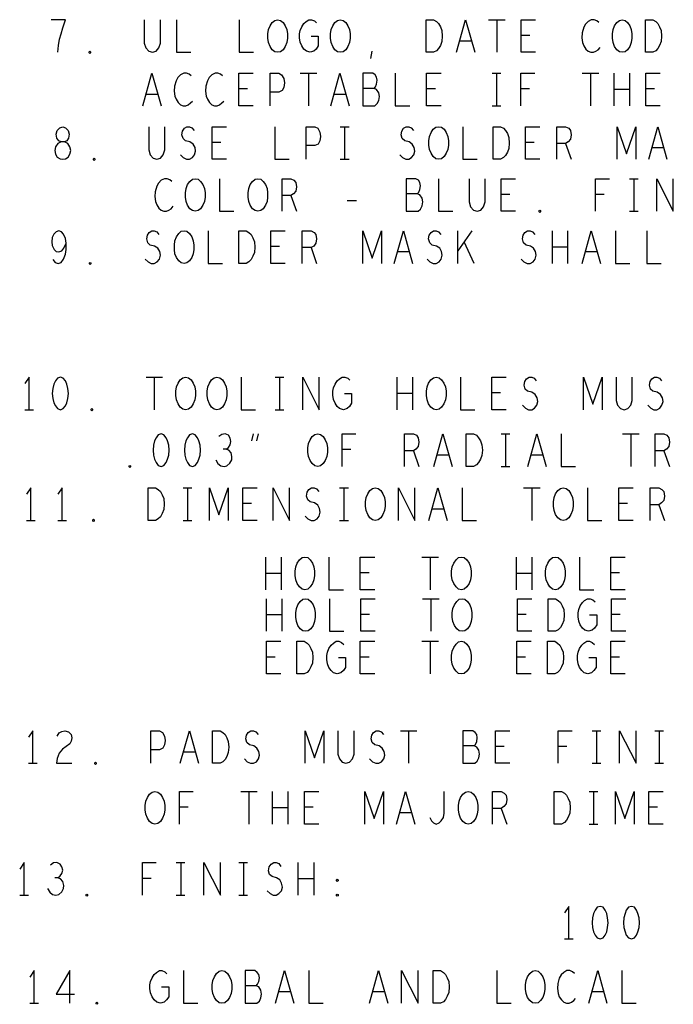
# Model space of a CAD drawing. Extents: x -3.2 to 30.8, y -10.2 to 11.8.
# Tile 19 of 33: x 14.5 to 17.5, y 2.3 to 6.8. Entities that reach past the tile are written whole.
import ezdxf

# ---------------------------------------------------------------- set-up
doc = ezdxf.new("R2010")
doc.units = 0
doc.layers.add('parallella-I_revD_fab_dwg_art', color=2, linetype='CONTINUOUS')

msp = doc.modelspace()

# ---------------------------------------------------------------- linework, layer by layer
at = {"layer": 'parallella-I_revD_fab_dwg_art'}
for p, q in [((16.665, 6.801), (16.741, 6.801)), ((16.703, 6.801), (16.703, 6.651)), ((16.586, 6.703), (16.532, 6.703)), ((16.854, 6.728), (16.814, 6.728)), ((16.124, 6.623), (16.13, 6.656)), ((15.799, 6.555), (15.875, 6.555)), ((15.837, 6.555), (15.837, 6.405)), ((16.681, 6.555), (16.721, 6.555)), ((16.701, 6.555), (16.701, 6.405)), ((17.095, 6.555), (17.171, 6.555)), ((17.133, 6.555), (17.133, 6.405)), ((17.242, 6.405), (17.242, 6.555)), ((17.312, 6.555), (17.312, 6.405)), ((15.556, 6.483), (15.516, 6.483)), ((16.42, 6.483), (16.38, 6.483)), ((16.853, 6.483), (16.813, 6.483)), ((17.312, 6.48), (17.242, 6.48)), ((17.428, 6.483), (17.388, 6.483)), ((15.144, 6.457), (15.09, 6.457)), ((16.008, 6.457), (15.954, 6.457)), ((16.681, 6.405), (16.721, 6.405)), ((15.983, 6.309), (16.023, 6.309)), ((16.003, 6.309), (16.003, 6.159)), ((15.434, 6.237), (15.394, 6.237)), ((16.874, 6.237), (16.834, 6.237)), ((17.019, 6.232), (17.044, 6.159)), ((17.47, 6.212), (17.416, 6.212)), ((15.983, 6.159), (16.023, 6.159)), ((17.312, 6.07), (17.352, 6.07)), ((17.332, 6.07), (17.332, 5.92)), ((15.756, 5.992), (15.781, 5.92)), ((16.763, 5.997), (16.723, 5.997)), ((17.196, 5.997), (17.156, 5.997)), ((16.014, 5.97), (16.058, 5.97)), ((17.312, 5.92), (17.352, 5.92)), ((16.524, 5.68), (16.524, 5.83)), ((16.588, 5.83), (16.524, 5.738)), ((16.958, 5.68), (16.958, 5.83)), ((17.028, 5.83), (17.028, 5.68)), ((15.704, 5.758), (15.664, 5.758)), ((15.849, 5.753), (15.874, 5.68)), ((16.598, 5.68), (16.553, 5.78)), ((17.028, 5.755), (16.958, 5.755)), ((16.3, 5.733), (16.246, 5.733)), ((17.164, 5.733), (17.11, 5.733)), ((15.09, 5.158), (15.166, 5.158)), ((15.128, 5.158), (15.128, 5.008)), ((15.684, 5.158), (15.724, 5.158)), ((15.704, 5.158), (15.704, 5.008)), ((16.245, 5.008), (16.245, 5.158)), ((16.315, 5.158), (16.315, 5.008)), ((16.315, 5.083), (16.245, 5.083)), ((16.719, 5.085), (16.679, 5.085)), ((14.532, 5.008), (14.572, 5.008)), ((15.684, 5.008), (15.724, 5.008)), ((15.576, 4.865), (15.584, 4.897)), ((15.606, 4.897), (15.598, 4.865)), ((16.723, 4.897), (16.763, 4.897)), ((16.743, 4.897), (16.743, 4.747)), ((17.281, 4.897), (17.357, 4.897)), ((17.319, 4.897), (17.319, 4.747)), ((16.031, 4.825), (15.991, 4.825)), ((16.319, 4.819), (16.344, 4.747)), ((16.482, 4.799), (16.428, 4.799)), ((16.914, 4.799), (16.86, 4.799)), ((17.471, 4.819), (17.496, 4.747)), ((16.723, 4.747), (16.763, 4.747)), ((15.26, 4.649), (15.3, 4.649)), ((15.28, 4.649), (15.28, 4.499)), ((15.98, 4.649), (16.02, 4.649)), ((16, 4.649), (16, 4.499)), ((16.826, 4.649), (16.902, 4.649)), ((16.864, 4.649), (16.864, 4.499)), ((15.575, 4.576), (15.535, 4.576)), ((17.303, 4.576), (17.263, 4.576)), ((16.459, 4.551), (16.405, 4.551)), ((17.448, 4.571), (17.473, 4.499)), ((14.54, 4.499), (14.58, 4.499)), ((14.684, 4.499), (14.724, 4.499)), ((15.26, 4.499), (15.3, 4.499)), ((15.98, 4.499), (16.02, 4.499)), ((15.641, 4.18), (15.641, 4.33)), ((15.711, 4.33), (15.711, 4.18)), ((16.358, 4.33), (16.434, 4.33)), ((16.396, 4.33), (16.396, 4.18)), ((16.793, 4.18), (16.793, 4.33)), ((16.863, 4.33), (16.863, 4.18)), ((16.115, 4.258), (16.075, 4.258)), ((17.267, 4.258), (17.227, 4.258)), ((15.711, 4.255), (15.641, 4.255)), ((16.863, 4.255), (16.793, 4.255)), ((15.644, 3.989), (15.644, 4.139)), ((15.714, 4.139), (15.714, 3.989)), ((16.361, 4.139), (16.437, 4.139)), ((16.399, 4.139), (16.399, 3.989)), ((15.714, 4.064), (15.644, 4.064)), ((16.118, 4.066), (16.078, 4.066)), ((16.838, 4.066), (16.798, 4.066)), ((17.27, 4.066), (17.23, 4.066)), ((16.358, 3.943), (16.434, 3.943)), ((16.396, 3.943), (16.396, 3.793)), ((15.683, 3.87), (15.643, 3.87)), ((16.115, 3.87), (16.075, 3.87)), ((16.835, 3.87), (16.795, 3.87)), ((17.267, 3.87), (17.227, 3.87)), ((16.259, 3.532), (16.335, 3.532)), ((16.297, 3.532), (16.297, 3.382)), ((17.141, 3.532), (17.181, 3.532)), ((17.161, 3.532), (17.161, 3.382)), ((17.429, 3.532), (17.469, 3.532)), ((17.449, 3.532), (17.449, 3.382)), ((16.736, 3.459), (16.696, 3.459)), ((17.025, 3.459), (16.985, 3.459)), ((15.316, 3.434), (15.262, 3.434)), ((14.549, 3.382), (14.589, 3.382)), ((17.141, 3.382), (17.181, 3.382)), ((17.429, 3.382), (17.469, 3.382)), ((15.525, 3.253), (15.601, 3.253)), ((15.563, 3.253), (15.563, 3.103)), ((15.672, 3.103), (15.672, 3.253)), ((15.742, 3.253), (15.742, 3.103)), ((17.127, 3.253), (17.167, 3.253)), ((17.147, 3.253), (17.147, 3.103)), ((15.283, 3.18), (15.243, 3.18)), ((15.742, 3.178), (15.672, 3.178)), ((15.858, 3.18), (15.818, 3.18)), ((16.723, 3.175), (16.748, 3.103)), ((17.442, 3.18), (17.402, 3.18)), ((16.31, 3.155), (16.256, 3.155)), ((17.127, 3.103), (17.167, 3.103)), ((15.229, 2.926), (15.269, 2.926)), ((15.25, 2.926), (15.25, 2.776)), ((15.517, 2.926), (15.557, 2.926)), ((15.538, 2.926), (15.538, 2.776)), ((15.79, 2.776), (15.79, 2.926)), ((15.861, 2.926), (15.861, 2.776)), ((15.114, 2.853), (15.074, 2.853)), ((15.861, 2.851), (15.79, 2.851)), ((14.509, 2.776), (14.55, 2.776)), ((15.229, 2.776), (15.269, 2.776)), ((15.517, 2.776), (15.557, 2.776)), ((17.014, 2.575), (17.053, 2.575)), ((15.754, 2.331), (15.7, 2.331)), ((16.186, 2.331), (16.132, 2.331)), ((17.194, 2.331), (17.14, 2.331)), ((14.555, 2.279), (14.595, 2.279))]:
    msp.add_line(p, q, dxfattribs=at)
for points in [[(14.684, 6.651), (14.687, 6.683), (14.692, 6.711), (14.699, 6.736), (14.707, 6.763), (14.72, 6.801), (14.654, 6.801)], [(15.082, 6.801), (15.082, 6.693), (15.089, 6.671), (15.102, 6.656), (15.119, 6.651), (15.136, 6.656), (15.149, 6.671), (15.156, 6.693), (15.156, 6.801)], [(15.23, 6.801), (15.23, 6.651), (15.296, 6.651)], [(15.518, 6.801), (15.518, 6.651), (15.584, 6.651)], [(15.849, 6.726), (15.882, 6.726), (15.882, 6.681), (15.872, 6.666), (15.861, 6.656), (15.844, 6.651), (15.827, 6.656), (15.816, 6.666), (15.806, 6.681), (15.799, 6.698), (15.796, 6.718), (15.796, 6.736), (15.799, 6.751), (15.806, 6.768), (15.816, 6.783), (15.826, 6.793), (15.839, 6.801), (15.851, 6.801), (15.864, 6.796), (15.874, 6.786)], [(16.517, 6.651), (16.559, 6.801), (16.601, 6.651)], [(16.88, 6.651), (16.814, 6.651), (16.814, 6.801), (16.88, 6.801)], [(17.172, 6.788), (17.162, 6.796), (17.15, 6.801), (17.137, 6.801), (17.122, 6.793), (17.11, 6.781), (17.102, 6.766), (17.095, 6.741), (17.093, 6.718), (17.097, 6.696), (17.102, 6.681), (17.112, 6.666), (17.123, 6.656), (17.135, 6.651), (17.147, 6.651), (17.158, 6.656), (17.168, 6.663), (17.177, 6.673)], [(15.075, 6.405), (15.117, 6.555), (15.159, 6.405)], [(15.298, 6.543), (15.288, 6.55), (15.276, 6.555), (15.263, 6.555), (15.248, 6.548), (15.236, 6.535), (15.228, 6.52), (15.221, 6.495), (15.219, 6.472), (15.223, 6.45), (15.228, 6.435), (15.238, 6.42), (15.249, 6.41), (15.261, 6.405), (15.273, 6.405), (15.284, 6.41), (15.294, 6.418), (15.303, 6.427)], [(15.442, 6.543), (15.432, 6.55), (15.42, 6.555), (15.407, 6.555), (15.392, 6.548), (15.38, 6.535), (15.372, 6.52), (15.365, 6.495), (15.363, 6.472), (15.367, 6.45), (15.372, 6.435), (15.382, 6.42), (15.393, 6.41), (15.405, 6.405), (15.417, 6.405), (15.428, 6.41), (15.438, 6.418), (15.447, 6.427)], [(15.582, 6.405), (15.516, 6.405), (15.516, 6.555), (15.582, 6.555)], [(15.66, 6.405), (15.66, 6.555), (15.7, 6.555), (15.713, 6.548), (15.723, 6.53), (15.726, 6.51), (15.723, 6.49), (15.715, 6.475), (15.7, 6.468), (15.66, 6.468)], [(15.939, 6.405), (15.981, 6.555), (16.023, 6.405)], [(16.138, 6.485), (16.145, 6.492), (16.15, 6.505), (16.153, 6.523), (16.15, 6.537), (16.143, 6.548), (16.132, 6.555), (16.087, 6.555), (16.087, 6.405), (16.142, 6.405), (16.153, 6.415), (16.16, 6.43), (16.163, 6.448), (16.16, 6.465), (16.15, 6.48), (16.138, 6.485), (16.087, 6.485)], [(16.236, 6.555), (16.236, 6.405), (16.302, 6.405)], [(16.446, 6.405), (16.38, 6.405), (16.38, 6.555), (16.446, 6.555)], [(16.813, 6.405), (16.813, 6.555), (16.877, 6.555)], [(17.454, 6.405), (17.388, 6.405), (17.388, 6.555), (17.454, 6.555)], [(15.102, 6.309), (15.102, 6.202), (15.109, 6.179), (15.122, 6.164), (15.139, 6.159), (15.156, 6.164), (15.169, 6.179), (15.176, 6.202), (15.176, 6.309)], [(15.248, 6.179), (15.261, 6.167), (15.276, 6.159), (15.29, 6.159), (15.303, 6.167), (15.313, 6.179), (15.318, 6.197), (15.315, 6.214), (15.306, 6.229), (15.291, 6.239), (15.271, 6.244), (15.26, 6.254), (15.255, 6.272), (15.258, 6.289), (15.266, 6.302), (15.278, 6.309), (15.29, 6.309), (15.301, 6.304), (15.311, 6.292)], [(15.46, 6.159), (15.394, 6.159), (15.394, 6.309), (15.46, 6.309)], [(15.682, 6.309), (15.682, 6.159), (15.748, 6.159)], [(15.826, 6.159), (15.826, 6.309), (15.866, 6.309), (15.879, 6.302), (15.889, 6.284), (15.892, 6.264), (15.889, 6.244), (15.881, 6.229), (15.866, 6.222), (15.826, 6.222)], [(16.256, 6.179), (16.269, 6.167), (16.284, 6.159), (16.298, 6.159), (16.311, 6.167), (16.321, 6.179), (16.326, 6.197), (16.323, 6.214), (16.314, 6.229), (16.299, 6.239), (16.279, 6.244), (16.268, 6.254), (16.263, 6.272), (16.266, 6.289), (16.274, 6.302), (16.286, 6.309), (16.298, 6.309), (16.309, 6.304), (16.319, 6.292)], [(16.546, 6.309), (16.546, 6.159), (16.612, 6.159)], [(16.9, 6.159), (16.834, 6.159), (16.834, 6.309), (16.9, 6.309)], [(16.978, 6.159), (16.978, 6.309), (17.019, 6.309), (17.033, 6.302), (17.041, 6.292), (17.044, 6.272), (17.041, 6.252), (17.031, 6.239), (17.019, 6.232), (16.978, 6.232)], [(17.256, 6.159), (17.256, 6.309), (17.299, 6.184), (17.342, 6.309), (17.342, 6.159)], [(17.401, 6.159), (17.443, 6.309), (17.485, 6.159)], [(15.209, 6.057), (15.199, 6.065), (15.187, 6.07), (15.174, 6.07), (15.159, 6.063), (15.147, 6.05), (15.139, 6.035), (15.132, 6.01), (15.13, 5.988), (15.134, 5.965), (15.139, 5.95), (15.149, 5.935), (15.16, 5.925), (15.172, 5.92), (15.184, 5.92), (15.195, 5.925), (15.205, 5.932), (15.214, 5.943)], [(15.427, 6.07), (15.427, 5.92), (15.493, 5.92)], [(15.715, 5.92), (15.715, 6.07), (15.756, 6.07), (15.77, 6.063), (15.778, 6.052), (15.781, 6.032), (15.778, 6.012), (15.768, 6), (15.756, 5.992), (15.715, 5.992)], [(16.337, 6), (16.344, 6.008), (16.349, 6.02), (16.352, 6.037), (16.349, 6.052), (16.342, 6.063), (16.331, 6.07), (16.286, 6.07), (16.286, 5.92), (16.341, 5.92), (16.352, 5.93), (16.359, 5.945), (16.362, 5.963), (16.359, 5.98), (16.349, 5.995), (16.337, 6), (16.286, 6)], [(16.435, 6.07), (16.435, 5.92), (16.501, 5.92)], [(16.575, 6.07), (16.575, 5.963), (16.582, 5.94), (16.595, 5.925), (16.612, 5.92), (16.629, 5.925), (16.642, 5.94), (16.649, 5.963), (16.649, 6.07)], [(16.789, 5.92), (16.723, 5.92), (16.723, 6.07), (16.789, 6.07)], [(17.156, 5.92), (17.156, 6.07), (17.22, 6.07)], [(17.438, 5.92), (17.438, 6.07), (17.514, 5.92), (17.514, 6.07)], [(14.661, 5.698), (14.672, 5.685), (14.686, 5.68), (14.699, 5.685), (14.711, 5.7), (14.719, 5.723), (14.722, 5.745), (14.722, 5.773), (14.719, 5.795), (14.711, 5.815), (14.701, 5.825), (14.689, 5.83), (14.676, 5.825), (14.666, 5.815), (14.659, 5.8), (14.656, 5.78), (14.659, 5.763), (14.667, 5.745), (14.677, 5.735), (14.689, 5.733), (14.702, 5.738), (14.712, 5.75), (14.722, 5.773)], [(15.086, 5.7), (15.099, 5.688), (15.114, 5.68), (15.128, 5.68), (15.141, 5.688), (15.151, 5.7), (15.156, 5.718), (15.153, 5.735), (15.144, 5.75), (15.129, 5.76), (15.109, 5.765), (15.098, 5.775), (15.093, 5.793), (15.096, 5.81), (15.104, 5.823), (15.116, 5.83), (15.128, 5.83), (15.139, 5.825), (15.149, 5.813)], [(15.376, 5.83), (15.376, 5.68), (15.442, 5.68)], [(15.73, 5.68), (15.664, 5.68), (15.664, 5.83), (15.73, 5.83)], [(15.808, 5.68), (15.808, 5.83), (15.849, 5.83), (15.863, 5.823), (15.871, 5.813), (15.874, 5.793), (15.871, 5.773), (15.861, 5.76), (15.849, 5.753), (15.808, 5.753)], [(16.086, 5.68), (16.086, 5.83), (16.129, 5.705), (16.172, 5.83), (16.172, 5.68)], [(16.231, 5.68), (16.273, 5.83), (16.315, 5.68)], [(16.382, 5.7), (16.395, 5.688), (16.41, 5.68), (16.424, 5.68), (16.437, 5.688), (16.447, 5.7), (16.452, 5.718), (16.449, 5.735), (16.44, 5.75), (16.425, 5.76), (16.405, 5.765), (16.394, 5.775), (16.389, 5.793), (16.392, 5.81), (16.4, 5.823), (16.412, 5.83), (16.424, 5.83), (16.435, 5.825), (16.445, 5.813)], [(16.814, 5.7), (16.827, 5.688), (16.842, 5.68), (16.856, 5.68), (16.869, 5.688), (16.879, 5.7), (16.884, 5.718), (16.881, 5.735), (16.872, 5.75), (16.857, 5.76), (16.837, 5.765), (16.826, 5.775), (16.821, 5.793), (16.824, 5.81), (16.832, 5.823), (16.844, 5.83), (16.856, 5.83), (16.867, 5.825), (16.877, 5.813)], [(17.095, 5.68), (17.137, 5.83), (17.179, 5.68)], [(17.248, 5.83), (17.248, 5.68), (17.314, 5.68)], [(17.392, 5.83), (17.392, 5.68), (17.458, 5.68)], [(14.552, 5.008), (14.552, 5.158), (14.532, 5.128)], [(15.527, 5.158), (15.527, 5.008), (15.593, 5.008)], [(15.81, 5.008), (15.81, 5.158), (15.886, 5.008), (15.886, 5.158)], [(16.002, 5.083), (16.035, 5.083), (16.035, 5.038), (16.025, 5.023), (16.014, 5.013), (15.997, 5.008), (15.98, 5.013), (15.969, 5.023), (15.959, 5.038), (15.952, 5.055), (15.949, 5.075), (15.949, 5.093), (15.952, 5.108), (15.959, 5.125), (15.969, 5.14), (15.979, 5.15), (15.992, 5.158), (16.004, 5.158), (16.017, 5.153), (16.027, 5.143)], [(16.535, 5.158), (16.535, 5.008), (16.601, 5.008)], [(16.745, 5.008), (16.679, 5.008), (16.679, 5.158), (16.745, 5.158)], [(16.821, 5.028), (16.834, 5.015), (16.849, 5.008), (16.863, 5.008), (16.876, 5.015), (16.886, 5.028), (16.891, 5.045), (16.888, 5.063), (16.879, 5.078), (16.864, 5.088), (16.844, 5.093), (16.833, 5.103), (16.828, 5.12), (16.831, 5.138), (16.839, 5.15), (16.851, 5.158), (16.863, 5.158), (16.874, 5.153), (16.884, 5.14)], [(17.101, 5.008), (17.101, 5.158), (17.144, 5.033), (17.187, 5.158), (17.187, 5.008)], [(17.251, 5.158), (17.251, 5.05), (17.258, 5.028), (17.271, 5.013), (17.288, 5.008), (17.305, 5.013), (17.318, 5.028), (17.325, 5.05), (17.325, 5.158)], [(17.397, 5.028), (17.41, 5.015), (17.425, 5.008), (17.439, 5.008), (17.452, 5.015), (17.462, 5.028), (17.467, 5.045), (17.464, 5.063), (17.455, 5.078), (17.44, 5.088), (17.42, 5.093), (17.409, 5.103), (17.404, 5.12), (17.407, 5.138), (17.415, 5.15), (17.427, 5.158), (17.439, 5.158), (17.45, 5.153), (17.46, 5.14)], [(15.459, 4.827), (15.469, 4.834), (15.477, 4.847), (15.48, 4.862), (15.477, 4.877), (15.469, 4.89), (15.454, 4.897), (15.439, 4.894), (15.424, 4.885)], [(15.991, 4.747), (15.991, 4.897), (16.055, 4.897)], [(16.278, 4.747), (16.278, 4.897), (16.319, 4.897), (16.333, 4.89), (16.341, 4.879), (16.344, 4.859), (16.341, 4.839), (16.331, 4.827), (16.319, 4.819), (16.278, 4.819)], [(16.413, 4.747), (16.455, 4.897), (16.497, 4.747)], [(16.845, 4.747), (16.887, 4.897), (16.929, 4.747)], [(16.998, 4.897), (16.998, 4.747), (17.064, 4.747)], [(17.43, 4.747), (17.43, 4.897), (17.471, 4.897), (17.485, 4.89), (17.493, 4.879), (17.496, 4.859), (17.493, 4.839), (17.483, 4.827), (17.471, 4.819), (17.43, 4.819)], [(15.41, 4.777), (15.42, 4.76), (15.434, 4.749), (15.449, 4.747), (15.462, 4.749), (15.475, 4.762), (15.484, 4.777), (15.485, 4.792), (15.482, 4.81), (15.47, 4.822), (15.459, 4.827), (15.444, 4.827)], [(14.56, 4.499), (14.56, 4.649), (14.54, 4.619)], [(14.704, 4.499), (14.704, 4.649), (14.684, 4.619)], [(15.381, 4.499), (15.381, 4.649), (15.424, 4.524), (15.467, 4.649), (15.467, 4.499)], [(15.601, 4.499), (15.535, 4.499), (15.535, 4.649), (15.601, 4.649)], [(15.674, 4.499), (15.674, 4.649), (15.75, 4.499), (15.75, 4.649)], [(15.821, 4.519), (15.834, 4.506), (15.849, 4.499), (15.863, 4.499), (15.876, 4.506), (15.886, 4.519), (15.891, 4.536), (15.888, 4.554), (15.879, 4.569), (15.864, 4.579), (15.844, 4.584), (15.833, 4.594), (15.828, 4.611), (15.831, 4.629), (15.839, 4.641), (15.851, 4.649), (15.863, 4.649), (15.874, 4.644), (15.884, 4.631)], [(16.25, 4.499), (16.25, 4.649), (16.326, 4.499), (16.326, 4.649)], [(16.39, 4.499), (16.432, 4.649), (16.474, 4.499)], [(16.543, 4.649), (16.543, 4.499), (16.609, 4.499)], [(17.119, 4.649), (17.119, 4.499), (17.185, 4.499)], [(17.329, 4.499), (17.263, 4.499), (17.263, 4.649), (17.329, 4.649)], [(17.407, 4.499), (17.407, 4.649), (17.448, 4.649), (17.462, 4.641), (17.47, 4.631), (17.473, 4.611), (17.47, 4.591), (17.46, 4.579), (17.448, 4.571), (17.407, 4.571)], [(15.931, 4.33), (15.931, 4.18), (15.997, 4.18)], [(16.141, 4.18), (16.075, 4.18), (16.075, 4.33), (16.141, 4.33)], [(17.083, 4.33), (17.083, 4.18), (17.149, 4.18)], [(17.293, 4.18), (17.227, 4.18), (17.227, 4.33), (17.293, 4.33)], [(15.934, 4.139), (15.934, 3.989), (16, 3.989)], [(16.144, 3.989), (16.078, 3.989), (16.078, 4.139), (16.144, 4.139)], [(16.864, 3.989), (16.798, 3.989), (16.798, 4.139), (16.864, 4.139)], [(17.129, 4.064), (17.162, 4.064), (17.162, 4.019), (17.152, 4.004), (17.141, 3.994), (17.124, 3.989), (17.107, 3.994), (17.096, 4.004), (17.086, 4.019), (17.079, 4.036), (17.076, 4.056), (17.076, 4.074), (17.079, 4.089), (17.086, 4.106), (17.096, 4.121), (17.106, 4.131), (17.119, 4.139), (17.131, 4.139), (17.144, 4.134), (17.154, 4.124)], [(17.296, 3.989), (17.23, 3.989), (17.23, 4.139), (17.296, 4.139)], [(15.709, 3.793), (15.643, 3.793), (15.643, 3.943), (15.709, 3.943)], [(15.974, 3.868), (16.007, 3.868), (16.007, 3.823), (15.997, 3.808), (15.986, 3.798), (15.969, 3.793), (15.952, 3.798), (15.941, 3.808), (15.931, 3.823), (15.924, 3.84), (15.921, 3.86), (15.921, 3.878), (15.924, 3.893), (15.931, 3.91), (15.941, 3.925), (15.951, 3.935), (15.964, 3.943), (15.976, 3.943), (15.989, 3.938), (15.999, 3.928)], [(16.141, 3.793), (16.075, 3.793), (16.075, 3.943), (16.141, 3.943)], [(16.861, 3.793), (16.795, 3.793), (16.795, 3.943), (16.861, 3.943)], [(17.126, 3.868), (17.159, 3.868), (17.159, 3.823), (17.149, 3.808), (17.138, 3.798), (17.121, 3.793), (17.104, 3.798), (17.093, 3.808), (17.083, 3.823), (17.076, 3.84), (17.073, 3.86), (17.073, 3.878), (17.076, 3.893), (17.083, 3.91), (17.093, 3.925), (17.103, 3.935), (17.116, 3.943), (17.128, 3.943), (17.141, 3.938), (17.151, 3.928)], [(17.293, 3.793), (17.227, 3.793), (17.227, 3.943), (17.293, 3.943)], [(14.569, 3.382), (14.569, 3.532), (14.549, 3.502)], [(14.681, 3.507), (14.691, 3.522), (14.703, 3.529), (14.716, 3.532), (14.733, 3.527), (14.745, 3.514), (14.748, 3.499), (14.746, 3.484), (14.74, 3.472), (14.706, 3.447), (14.691, 3.429), (14.681, 3.404), (14.678, 3.382), (14.748, 3.382)], [(15.112, 3.382), (15.112, 3.532), (15.152, 3.532), (15.165, 3.524), (15.175, 3.507), (15.178, 3.487), (15.175, 3.467), (15.167, 3.452), (15.152, 3.444), (15.112, 3.444)], [(15.247, 3.382), (15.289, 3.532), (15.331, 3.382)], [(15.542, 3.402), (15.555, 3.389), (15.57, 3.382), (15.584, 3.382), (15.597, 3.389), (15.607, 3.402), (15.612, 3.419), (15.609, 3.437), (15.6, 3.452), (15.585, 3.462), (15.565, 3.467), (15.554, 3.477), (15.549, 3.494), (15.552, 3.512), (15.56, 3.524), (15.572, 3.532), (15.584, 3.532), (15.595, 3.527), (15.605, 3.514)], [(15.822, 3.382), (15.822, 3.532), (15.865, 3.407), (15.908, 3.532), (15.908, 3.382)], [(15.972, 3.532), (15.972, 3.424), (15.979, 3.402), (15.992, 3.387), (16.009, 3.382), (16.026, 3.387), (16.039, 3.402), (16.046, 3.424), (16.046, 3.532)], [(16.118, 3.402), (16.131, 3.389), (16.146, 3.382), (16.16, 3.382), (16.173, 3.389), (16.183, 3.402), (16.188, 3.419), (16.185, 3.437), (16.176, 3.452), (16.161, 3.462), (16.141, 3.467), (16.13, 3.477), (16.125, 3.494), (16.128, 3.512), (16.136, 3.524), (16.148, 3.532), (16.16, 3.532), (16.171, 3.527), (16.181, 3.514)], [(16.598, 3.462), (16.605, 3.469), (16.61, 3.482), (16.613, 3.499), (16.61, 3.514), (16.603, 3.524), (16.592, 3.532), (16.547, 3.532), (16.547, 3.382), (16.602, 3.382), (16.613, 3.392), (16.62, 3.407), (16.623, 3.424), (16.62, 3.442), (16.61, 3.457), (16.598, 3.462), (16.547, 3.462)], [(16.762, 3.382), (16.696, 3.382), (16.696, 3.532), (16.762, 3.532)], [(16.985, 3.382), (16.985, 3.532), (17.049, 3.532)], [(17.267, 3.382), (17.267, 3.532), (17.343, 3.382), (17.343, 3.532)], [(15.243, 3.103), (15.243, 3.253), (15.307, 3.253)], [(15.884, 3.103), (15.818, 3.103), (15.818, 3.253), (15.884, 3.253)], [(16.096, 3.103), (16.096, 3.253), (16.139, 3.128), (16.182, 3.253), (16.182, 3.103)], [(16.241, 3.103), (16.283, 3.253), (16.325, 3.103)], [(16.394, 3.133), (16.402, 3.118), (16.412, 3.108), (16.424, 3.103), (16.437, 3.108), (16.447, 3.118), (16.457, 3.133), (16.46, 3.153), (16.46, 3.253)], [(16.682, 3.103), (16.682, 3.253), (16.723, 3.253), (16.737, 3.245), (16.745, 3.235), (16.748, 3.215), (16.745, 3.195), (16.735, 3.183), (16.723, 3.175), (16.682, 3.175)], [(17.248, 3.103), (17.248, 3.253), (17.291, 3.128), (17.334, 3.253), (17.334, 3.103)], [(17.468, 3.103), (17.402, 3.103), (17.402, 3.253), (17.468, 3.253)], [(14.53, 2.776), (14.53, 2.926), (14.509, 2.896)], [(14.685, 2.856), (14.695, 2.864), (14.703, 2.876), (14.707, 2.891), (14.703, 2.906), (14.695, 2.918), (14.68, 2.926), (14.665, 2.924), (14.65, 2.914)], [(15.074, 2.776), (15.074, 2.926), (15.137, 2.926)], [(15.355, 2.776), (15.355, 2.926), (15.432, 2.776), (15.432, 2.926)], [(15.646, 2.796), (15.66, 2.783), (15.675, 2.776), (15.688, 2.776), (15.701, 2.783), (15.712, 2.796), (15.717, 2.813), (15.713, 2.831), (15.705, 2.846), (15.69, 2.856), (15.67, 2.861), (15.658, 2.871), (15.653, 2.888), (15.656, 2.906), (15.665, 2.918), (15.677, 2.926), (15.688, 2.926), (15.7, 2.921), (15.71, 2.908)], [(14.637, 2.806), (14.647, 2.789), (14.66, 2.779), (14.675, 2.776), (14.689, 2.779), (14.702, 2.791), (14.71, 2.806), (14.712, 2.821), (14.708, 2.839), (14.697, 2.851), (14.685, 2.856), (14.67, 2.856)], [(17.034, 2.575), (17.034, 2.724), (17.014, 2.694)], [(14.575, 2.279), (14.575, 2.429), (14.555, 2.399)], [(14.739, 2.279), (14.739, 2.429), (14.677, 2.321), (14.761, 2.321)], [(15.161, 2.354), (15.194, 2.354), (15.194, 2.309), (15.184, 2.294), (15.173, 2.284), (15.156, 2.279), (15.139, 2.284), (15.128, 2.294), (15.118, 2.309), (15.111, 2.326), (15.108, 2.346), (15.108, 2.364), (15.111, 2.379), (15.118, 2.396), (15.128, 2.411), (15.138, 2.421), (15.151, 2.429), (15.163, 2.429), (15.176, 2.424), (15.186, 2.414)], [(15.262, 2.429), (15.262, 2.279), (15.328, 2.279)], [(15.596, 2.359), (15.603, 2.366), (15.608, 2.379), (15.611, 2.396), (15.608, 2.411), (15.601, 2.421), (15.59, 2.429), (15.545, 2.429), (15.545, 2.279), (15.6, 2.279), (15.611, 2.289), (15.618, 2.304), (15.621, 2.321), (15.618, 2.339), (15.608, 2.354), (15.596, 2.359), (15.545, 2.359)], [(15.685, 2.279), (15.727, 2.429), (15.769, 2.279)], [(15.838, 2.429), (15.838, 2.279), (15.904, 2.279)], [(16.117, 2.279), (16.159, 2.429), (16.201, 2.279)], [(16.265, 2.279), (16.265, 2.429), (16.341, 2.279), (16.341, 2.429)], [(16.702, 2.429), (16.702, 2.279), (16.768, 2.279)], [(17.06, 2.416), (17.05, 2.424), (17.038, 2.429), (17.025, 2.429), (17.01, 2.421), (16.998, 2.409), (16.99, 2.394), (16.983, 2.369), (16.981, 2.346), (16.985, 2.324), (16.99, 2.309), (17, 2.294), (17.011, 2.284), (17.023, 2.279), (17.035, 2.279), (17.046, 2.284), (17.056, 2.291), (17.065, 2.301)], [(17.125, 2.279), (17.167, 2.429), (17.209, 2.279)], [(17.278, 2.429), (17.278, 2.279), (17.344, 2.279)]]:
    msp.add_lwpolyline(points, dxfattribs=at)
for points in [[(15.695, 6.651), (15.682, 6.653), (15.67, 6.663), (15.66, 6.678), (15.653, 6.696), (15.65, 6.716), (15.65, 6.736), (15.653, 6.756), (15.66, 6.773), (15.67, 6.788), (15.682, 6.798), (15.695, 6.801), (15.708, 6.798), (15.72, 6.788), (15.73, 6.773), (15.737, 6.756), (15.74, 6.736), (15.74, 6.716), (15.737, 6.696), (15.73, 6.678), (15.72, 6.663), (15.708, 6.653)], [(15.983, 6.651), (15.97, 6.653), (15.958, 6.663), (15.948, 6.678), (15.941, 6.696), (15.938, 6.716), (15.938, 6.736), (15.941, 6.756), (15.948, 6.773), (15.958, 6.788), (15.97, 6.798), (15.983, 6.801), (15.996, 6.798), (16.008, 6.788), (16.018, 6.773), (16.025, 6.756), (16.028, 6.736), (16.028, 6.716), (16.025, 6.696), (16.018, 6.678), (16.008, 6.663), (15.996, 6.653)], [(16.378, 6.651), (16.378, 6.801), (16.412, 6.801), (16.425, 6.793), (16.435, 6.783), (16.443, 6.768), (16.45, 6.751), (16.452, 6.726), (16.45, 6.701), (16.443, 6.683), (16.435, 6.668), (16.425, 6.658), (16.412, 6.651)], [(17.279, 6.651), (17.266, 6.653), (17.254, 6.663), (17.244, 6.678), (17.237, 6.696), (17.234, 6.716), (17.234, 6.736), (17.237, 6.756), (17.244, 6.773), (17.254, 6.788), (17.266, 6.798), (17.279, 6.801), (17.292, 6.798), (17.304, 6.788), (17.314, 6.773), (17.321, 6.756), (17.324, 6.736), (17.324, 6.716), (17.321, 6.696), (17.314, 6.678), (17.304, 6.663), (17.292, 6.653)], [(17.386, 6.651), (17.386, 6.801), (17.42, 6.801), (17.433, 6.793), (17.443, 6.783), (17.451, 6.768), (17.458, 6.751), (17.46, 6.726), (17.458, 6.701), (17.451, 6.683), (17.443, 6.668), (17.433, 6.658), (17.42, 6.651)], [(14.831, 6.646), (14.828, 6.648), (14.828, 6.653), (14.831, 6.656), (14.834, 6.653), (14.834, 6.648)], [(14.707, 6.159), (14.719, 6.162), (14.732, 6.169), (14.74, 6.182), (14.744, 6.199), (14.74, 6.217), (14.73, 6.232), (14.715, 6.239), (14.699, 6.239), (14.689, 6.244), (14.68, 6.257), (14.677, 6.274), (14.682, 6.292), (14.694, 6.304), (14.707, 6.309), (14.72, 6.304), (14.732, 6.292), (14.737, 6.274), (14.734, 6.257), (14.725, 6.244), (14.715, 6.239), (14.699, 6.239), (14.684, 6.232), (14.674, 6.217), (14.67, 6.199), (14.674, 6.182), (14.682, 6.169), (14.695, 6.162)], [(16.435, 6.159), (16.422, 6.162), (16.41, 6.172), (16.4, 6.187), (16.393, 6.204), (16.39, 6.224), (16.39, 6.244), (16.393, 6.264), (16.4, 6.282), (16.41, 6.297), (16.422, 6.307), (16.435, 6.309), (16.448, 6.307), (16.46, 6.297), (16.47, 6.282), (16.477, 6.264), (16.48, 6.244), (16.48, 6.224), (16.477, 6.204), (16.47, 6.187), (16.46, 6.172), (16.448, 6.162)], [(16.686, 6.159), (16.686, 6.309), (16.72, 6.309), (16.733, 6.302), (16.743, 6.292), (16.751, 6.277), (16.758, 6.259), (16.76, 6.234), (16.758, 6.209), (16.751, 6.192), (16.743, 6.177), (16.733, 6.167), (16.72, 6.159)], [(14.851, 6.154), (14.848, 6.157), (14.848, 6.162), (14.851, 6.164), (14.854, 6.162), (14.854, 6.157)], [(15.316, 5.92), (15.303, 5.923), (15.291, 5.932), (15.281, 5.948), (15.274, 5.965), (15.271, 5.985), (15.271, 6.005), (15.274, 6.025), (15.281, 6.043), (15.291, 6.057), (15.303, 6.068), (15.316, 6.07), (15.329, 6.068), (15.341, 6.057), (15.351, 6.043), (15.358, 6.025), (15.361, 6.005), (15.361, 5.985), (15.358, 5.965), (15.351, 5.948), (15.341, 5.932), (15.329, 5.923)], [(15.604, 5.92), (15.591, 5.923), (15.579, 5.932), (15.569, 5.948), (15.562, 5.965), (15.559, 5.985), (15.559, 6.005), (15.562, 6.025), (15.569, 6.043), (15.579, 6.057), (15.591, 6.068), (15.604, 6.07), (15.617, 6.068), (15.629, 6.057), (15.639, 6.043), (15.646, 6.025), (15.649, 6.005), (15.649, 5.985), (15.646, 5.965), (15.639, 5.948), (15.629, 5.932), (15.617, 5.923)], [(16.9, 5.915), (16.897, 5.918), (16.897, 5.923), (16.9, 5.925), (16.903, 5.923), (16.903, 5.918)], [(15.265, 5.68), (15.252, 5.683), (15.24, 5.693), (15.23, 5.708), (15.223, 5.725), (15.22, 5.745), (15.22, 5.765), (15.223, 5.785), (15.23, 5.803), (15.24, 5.818), (15.252, 5.828), (15.265, 5.83), (15.278, 5.828), (15.29, 5.818), (15.3, 5.803), (15.307, 5.785), (15.31, 5.765), (15.31, 5.745), (15.307, 5.725), (15.3, 5.708), (15.29, 5.693), (15.278, 5.683)], [(15.516, 5.68), (15.516, 5.83), (15.55, 5.83), (15.563, 5.823), (15.573, 5.813), (15.581, 5.798), (15.588, 5.78), (15.59, 5.755), (15.588, 5.73), (15.581, 5.713), (15.573, 5.698), (15.563, 5.688), (15.55, 5.68)], [(14.833, 5.675), (14.83, 5.678), (14.83, 5.683), (14.833, 5.685), (14.836, 5.683), (14.836, 5.678)], [(14.696, 5.158), (14.683, 5.153), (14.673, 5.14), (14.666, 5.125), (14.661, 5.105), (14.659, 5.083), (14.661, 5.06), (14.666, 5.04), (14.673, 5.025), (14.683, 5.013), (14.696, 5.008), (14.709, 5.013), (14.719, 5.025), (14.726, 5.04), (14.731, 5.06), (14.733, 5.083), (14.731, 5.105), (14.726, 5.125), (14.719, 5.14), (14.709, 5.153)], [(15.272, 5.008), (15.259, 5.01), (15.247, 5.02), (15.237, 5.035), (15.23, 5.053), (15.227, 5.073), (15.227, 5.093), (15.23, 5.113), (15.237, 5.13), (15.247, 5.145), (15.259, 5.155), (15.272, 5.158), (15.285, 5.155), (15.297, 5.145), (15.307, 5.13), (15.314, 5.113), (15.317, 5.093), (15.317, 5.073), (15.314, 5.053), (15.307, 5.035), (15.297, 5.02), (15.285, 5.01)], [(15.416, 5.008), (15.403, 5.01), (15.391, 5.02), (15.381, 5.035), (15.374, 5.053), (15.371, 5.073), (15.371, 5.093), (15.374, 5.113), (15.381, 5.13), (15.391, 5.145), (15.403, 5.155), (15.416, 5.158), (15.429, 5.155), (15.441, 5.145), (15.451, 5.13), (15.458, 5.113), (15.461, 5.093), (15.461, 5.073), (15.458, 5.053), (15.451, 5.035), (15.441, 5.02), (15.429, 5.01)], [(16.424, 5.008), (16.411, 5.01), (16.399, 5.02), (16.389, 5.035), (16.382, 5.053), (16.379, 5.073), (16.379, 5.093), (16.382, 5.113), (16.389, 5.13), (16.399, 5.145), (16.411, 5.155), (16.424, 5.158), (16.437, 5.155), (16.449, 5.145), (16.459, 5.13), (16.466, 5.113), (16.469, 5.093), (16.469, 5.073), (16.466, 5.053), (16.459, 5.035), (16.449, 5.02), (16.437, 5.01)], [(14.84, 5.003), (14.837, 5.005), (14.837, 5.01), (14.84, 5.013), (14.843, 5.01), (14.843, 5.005)], [(15.159, 4.897), (15.146, 4.892), (15.136, 4.879), (15.129, 4.865), (15.124, 4.845), (15.122, 4.822), (15.124, 4.799), (15.129, 4.78), (15.136, 4.765), (15.146, 4.752), (15.159, 4.747), (15.172, 4.752), (15.182, 4.765), (15.189, 4.78), (15.194, 4.799), (15.196, 4.822), (15.194, 4.845), (15.189, 4.865), (15.182, 4.879), (15.172, 4.892)], [(15.303, 4.897), (15.29, 4.892), (15.28, 4.879), (15.273, 4.865), (15.268, 4.845), (15.266, 4.822), (15.268, 4.799), (15.273, 4.78), (15.28, 4.765), (15.29, 4.752), (15.303, 4.747), (15.316, 4.752), (15.326, 4.765), (15.333, 4.78), (15.338, 4.799), (15.34, 4.822), (15.338, 4.845), (15.333, 4.865), (15.326, 4.879), (15.316, 4.892)], [(15.879, 4.747), (15.866, 4.749), (15.854, 4.76), (15.844, 4.774), (15.837, 4.792), (15.834, 4.812), (15.834, 4.832), (15.837, 4.852), (15.844, 4.87), (15.854, 4.885), (15.866, 4.894), (15.879, 4.897), (15.892, 4.894), (15.904, 4.885), (15.914, 4.87), (15.921, 4.852), (15.924, 4.832), (15.924, 4.812), (15.921, 4.792), (15.914, 4.774), (15.904, 4.76), (15.892, 4.749)], [(16.562, 4.747), (16.562, 4.897), (16.596, 4.897), (16.609, 4.89), (16.619, 4.879), (16.627, 4.865), (16.634, 4.847), (16.636, 4.822), (16.634, 4.797), (16.627, 4.78), (16.619, 4.765), (16.609, 4.754), (16.596, 4.747)], [(15.015, 4.742), (15.012, 4.745), (15.012, 4.749), (15.015, 4.752), (15.018, 4.749), (15.018, 4.745)], [(15.099, 4.499), (15.099, 4.649), (15.133, 4.649), (15.146, 4.641), (15.156, 4.631), (15.164, 4.616), (15.171, 4.599), (15.173, 4.574), (15.171, 4.549), (15.164, 4.531), (15.156, 4.516), (15.146, 4.506), (15.133, 4.499)], [(16.144, 4.499), (16.131, 4.501), (16.119, 4.511), (16.109, 4.526), (16.102, 4.544), (16.099, 4.564), (16.099, 4.584), (16.102, 4.604), (16.109, 4.621), (16.119, 4.636), (16.131, 4.646), (16.144, 4.649), (16.157, 4.646), (16.169, 4.636), (16.179, 4.621), (16.186, 4.604), (16.189, 4.584), (16.189, 4.564), (16.186, 4.544), (16.179, 4.526), (16.169, 4.511), (16.157, 4.501)], [(17.008, 4.499), (16.995, 4.501), (16.983, 4.511), (16.973, 4.526), (16.966, 4.544), (16.963, 4.564), (16.963, 4.584), (16.966, 4.604), (16.973, 4.621), (16.983, 4.636), (16.995, 4.646), (17.008, 4.649), (17.021, 4.646), (17.033, 4.636), (17.043, 4.621), (17.05, 4.604), (17.053, 4.584), (17.053, 4.564), (17.05, 4.544), (17.043, 4.526), (17.033, 4.511), (17.021, 4.501)], [(14.848, 4.494), (14.845, 4.496), (14.845, 4.501), (14.848, 4.504), (14.851, 4.501), (14.851, 4.496)], [(15.82, 4.18), (15.807, 4.183), (15.795, 4.193), (15.785, 4.208), (15.778, 4.225), (15.775, 4.245), (15.775, 4.265), (15.778, 4.285), (15.785, 4.303), (15.795, 4.318), (15.807, 4.328), (15.82, 4.33), (15.833, 4.328), (15.845, 4.318), (15.855, 4.303), (15.862, 4.285), (15.865, 4.265), (15.865, 4.245), (15.862, 4.225), (15.855, 4.208), (15.845, 4.193), (15.833, 4.183)], [(16.54, 4.18), (16.527, 4.183), (16.515, 4.193), (16.505, 4.208), (16.498, 4.225), (16.495, 4.245), (16.495, 4.265), (16.498, 4.285), (16.505, 4.303), (16.515, 4.318), (16.527, 4.328), (16.54, 4.33), (16.553, 4.328), (16.565, 4.318), (16.575, 4.303), (16.582, 4.285), (16.585, 4.265), (16.585, 4.245), (16.582, 4.225), (16.575, 4.208), (16.565, 4.193), (16.553, 4.183)], [(16.972, 4.18), (16.959, 4.183), (16.947, 4.193), (16.937, 4.208), (16.93, 4.225), (16.927, 4.245), (16.927, 4.265), (16.93, 4.285), (16.937, 4.303), (16.947, 4.318), (16.959, 4.328), (16.972, 4.33), (16.985, 4.328), (16.997, 4.318), (17.007, 4.303), (17.014, 4.285), (17.017, 4.265), (17.017, 4.245), (17.014, 4.225), (17.007, 4.208), (16.997, 4.193), (16.985, 4.183)], [(15.823, 3.989), (15.81, 3.991), (15.798, 4.001), (15.788, 4.016), (15.781, 4.034), (15.778, 4.054), (15.778, 4.074), (15.781, 4.094), (15.788, 4.111), (15.798, 4.126), (15.81, 4.136), (15.823, 4.139), (15.836, 4.136), (15.848, 4.126), (15.858, 4.111), (15.865, 4.094), (15.868, 4.074), (15.868, 4.054), (15.865, 4.034), (15.858, 4.016), (15.848, 4.001), (15.836, 3.991)], [(16.543, 3.989), (16.53, 3.991), (16.518, 4.001), (16.508, 4.016), (16.501, 4.034), (16.498, 4.054), (16.498, 4.074), (16.501, 4.094), (16.508, 4.111), (16.518, 4.126), (16.53, 4.136), (16.543, 4.139), (16.556, 4.136), (16.568, 4.126), (16.578, 4.111), (16.585, 4.094), (16.588, 4.074), (16.588, 4.054), (16.585, 4.034), (16.578, 4.016), (16.568, 4.001), (16.556, 3.991)], [(16.938, 3.989), (16.938, 4.139), (16.972, 4.139), (16.985, 4.131), (16.995, 4.121), (17.003, 4.106), (17.01, 4.089), (17.012, 4.064), (17.01, 4.039), (17.003, 4.021), (16.995, 4.006), (16.985, 3.996), (16.972, 3.989)], [(15.783, 3.793), (15.783, 3.943), (15.817, 3.943), (15.83, 3.935), (15.84, 3.925), (15.848, 3.91), (15.855, 3.893), (15.857, 3.868), (15.855, 3.843), (15.848, 3.825), (15.84, 3.81), (15.83, 3.8), (15.817, 3.793)], [(16.54, 3.793), (16.527, 3.795), (16.515, 3.805), (16.505, 3.82), (16.498, 3.838), (16.495, 3.858), (16.495, 3.878), (16.498, 3.898), (16.505, 3.915), (16.515, 3.93), (16.527, 3.94), (16.54, 3.943), (16.553, 3.94), (16.565, 3.93), (16.575, 3.915), (16.582, 3.898), (16.585, 3.878), (16.585, 3.858), (16.582, 3.838), (16.575, 3.82), (16.565, 3.805), (16.553, 3.795)], [(16.935, 3.793), (16.935, 3.943), (16.969, 3.943), (16.982, 3.935), (16.992, 3.925), (17, 3.91), (17.007, 3.893), (17.009, 3.868), (17.007, 3.843), (17, 3.825), (16.992, 3.81), (16.982, 3.8), (16.969, 3.793)], [(15.396, 3.382), (15.396, 3.532), (15.43, 3.532), (15.443, 3.524), (15.453, 3.514), (15.461, 3.499), (15.468, 3.482), (15.47, 3.457), (15.468, 3.432), (15.461, 3.414), (15.453, 3.399), (15.443, 3.389), (15.43, 3.382)], [(14.857, 3.377), (14.854, 3.379), (14.854, 3.384), (14.857, 3.387), (14.86, 3.384), (14.86, 3.379)], [(15.131, 3.103), (15.118, 3.105), (15.106, 3.115), (15.096, 3.13), (15.089, 3.148), (15.086, 3.168), (15.086, 3.188), (15.089, 3.208), (15.096, 3.225), (15.106, 3.24), (15.118, 3.25), (15.131, 3.253), (15.144, 3.25), (15.156, 3.24), (15.166, 3.225), (15.173, 3.208), (15.176, 3.188), (15.176, 3.168), (15.173, 3.148), (15.166, 3.13), (15.156, 3.115), (15.144, 3.105)], [(16.571, 3.103), (16.558, 3.105), (16.546, 3.115), (16.536, 3.13), (16.529, 3.148), (16.526, 3.168), (16.526, 3.188), (16.529, 3.208), (16.536, 3.225), (16.546, 3.24), (16.558, 3.25), (16.571, 3.253), (16.584, 3.25), (16.596, 3.24), (16.606, 3.225), (16.613, 3.208), (16.616, 3.188), (16.616, 3.168), (16.613, 3.148), (16.606, 3.13), (16.596, 3.115), (16.584, 3.105)], [(16.966, 3.103), (16.966, 3.253), (17, 3.253), (17.013, 3.245), (17.023, 3.235), (17.031, 3.22), (17.038, 3.203), (17.04, 3.178), (17.038, 3.153), (17.031, 3.135), (17.023, 3.12), (17.013, 3.11), (17, 3.103)], [(15.969, 2.839), (15.966, 2.841), (15.966, 2.846), (15.969, 2.849), (15.973, 2.846), (15.973, 2.841)], [(14.818, 2.771), (14.814, 2.773), (14.814, 2.779), (14.818, 2.781), (14.821, 2.779), (14.821, 2.773)], [(15.969, 2.771), (15.966, 2.773), (15.966, 2.779), (15.969, 2.781), (15.973, 2.779), (15.973, 2.773)], [(17.177, 2.724), (17.164, 2.72), (17.154, 2.707), (17.147, 2.692), (17.142, 2.672), (17.141, 2.649), (17.142, 2.627), (17.147, 2.607), (17.154, 2.592), (17.164, 2.579), (17.177, 2.575), (17.191, 2.579), (17.201, 2.592), (17.208, 2.607), (17.212, 2.627), (17.214, 2.649), (17.212, 2.672), (17.208, 2.692), (17.201, 2.707), (17.191, 2.72)], [(17.322, 2.724), (17.308, 2.72), (17.298, 2.707), (17.292, 2.692), (17.287, 2.672), (17.285, 2.649), (17.287, 2.627), (17.292, 2.607), (17.298, 2.592), (17.308, 2.579), (17.322, 2.575), (17.335, 2.579), (17.345, 2.592), (17.351, 2.607), (17.357, 2.627), (17.358, 2.649), (17.357, 2.672), (17.351, 2.692), (17.345, 2.707), (17.335, 2.72)], [(15.439, 2.279), (15.426, 2.281), (15.414, 2.291), (15.404, 2.306), (15.397, 2.324), (15.394, 2.344), (15.394, 2.364), (15.397, 2.384), (15.404, 2.401), (15.414, 2.416), (15.426, 2.426), (15.439, 2.429), (15.452, 2.426), (15.464, 2.416), (15.474, 2.401), (15.481, 2.384), (15.484, 2.364), (15.484, 2.344), (15.481, 2.324), (15.474, 2.306), (15.464, 2.291), (15.452, 2.281)], [(16.41, 2.279), (16.41, 2.429), (16.444, 2.429), (16.457, 2.421), (16.467, 2.411), (16.475, 2.396), (16.482, 2.379), (16.484, 2.354), (16.482, 2.329), (16.475, 2.311), (16.467, 2.296), (16.457, 2.286), (16.444, 2.279)], [(16.879, 2.279), (16.866, 2.281), (16.854, 2.291), (16.844, 2.306), (16.837, 2.324), (16.834, 2.344), (16.834, 2.364), (16.837, 2.384), (16.844, 2.401), (16.854, 2.416), (16.866, 2.426), (16.879, 2.429), (16.892, 2.426), (16.904, 2.416), (16.914, 2.401), (16.921, 2.384), (16.924, 2.364), (16.924, 2.344), (16.921, 2.324), (16.914, 2.306), (16.904, 2.291), (16.892, 2.281)], [(14.863, 2.274), (14.86, 2.276), (14.86, 2.281), (14.863, 2.284), (14.866, 2.281), (14.866, 2.276)]]:
    msp.add_lwpolyline(points, close=True, dxfattribs=at)

doc.saveas('drawing.dxf')
